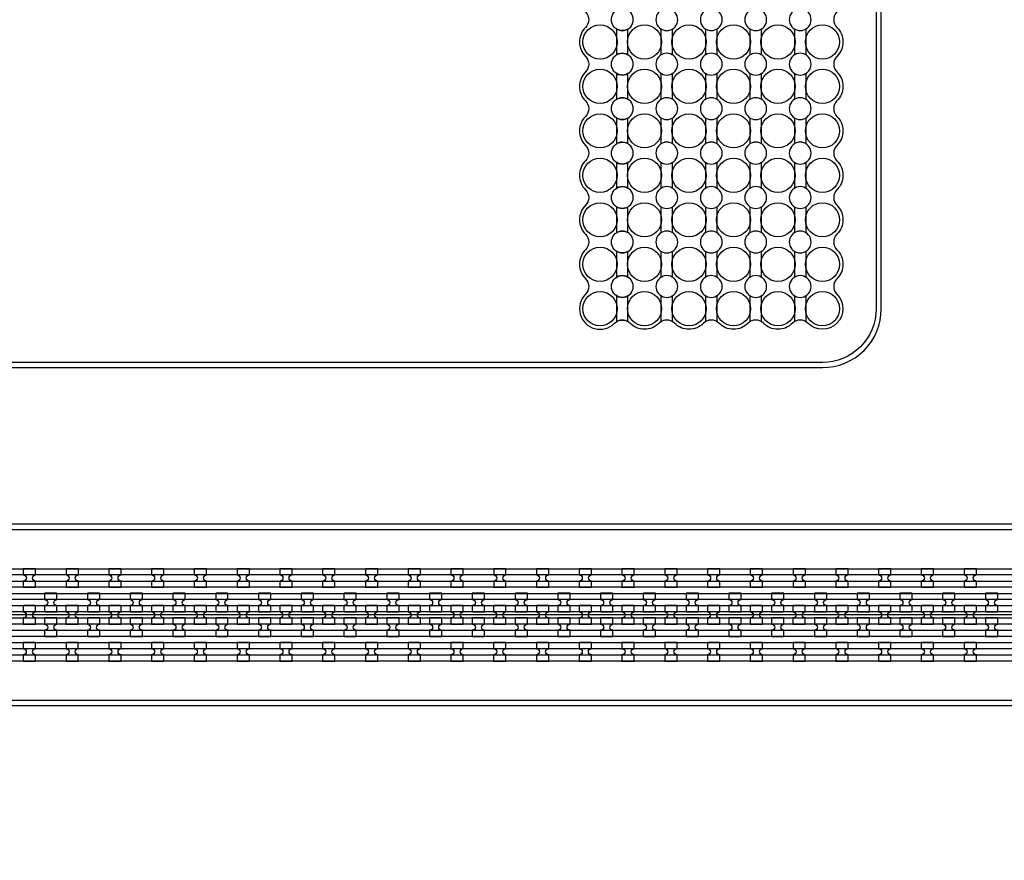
# Model space of a CAD drawing. Extents: x -63500 to 63500, y -63500 to 63500.
# Tile 163 of 256: x -28357 to -22601, y 9955 to 14870. Entities that reach past the tile are written whole.
import ezdxf

# ---------------------------------------------------------------- set-up
doc = ezdxf.new("R2010")
doc.units = 13
doc.header["$MEASUREMENT"] = 0
for name, color, linetype in [('1_Metal', 2, 'Continuous'), ('2_Electrodes', 5, 'Continuous'), ('3_Outline', 4, 'Continuous')]:
    doc.layers.add(name, color=color, linetype=linetype)

msp = doc.modelspace()

# ---------------------------------------------------------------- linework, layer by layer
msp.add_line((-14350, 11390), (-32850, 11390))
for radius in [50000, 47500, 45000]:
    msp.add_circle((0, 0), radius)
at = {"layer": '1_Metal'}
for points in [[(-50000, 0, -1), (50000, 0), (51000, 0, 1), (-51000, 0)], [(-32850, 11300), (-5866, 11300, 0.414214), (-4026, 13140), (-4026, 13640, 0.414214), (-5866, 15480), (-7098, 15480, 0.414214), (-7116, 15462), (-7116, 15462), (-7146.6, 15462), (-7146.6, 15532.2), (-7116.6, 15532.2, 0.384752), (-7098.7, 15516), (-5866, 15516, -0.414214), (-3990, 13640), (-3990, 13140, -0.414214), (-5866, 11264), (-32850, 11264)], [(-32850, 11372), (-32446, 11372), (-32446, 11372), (-5866, 11372, 0.414214), (-4098, 13140), (-4098, 13640, 0.414214), (-5866, 15408), (-7098, 15408, 0.414214), (-7116, 15390), (-7116, 15390), (-7146.6, 15390), (-7146.6, 15462), (-7116, 15462, 0.414214), (-7098, 15444), (-5866, 15444, -0.414214), (-4062, 13640), (-4062, 13140, -0.414214), (-5866, 11336), (-32446, 11336), (-32850, 11336)], [(-32850, 11444), (-32446, 11444), (-5866, 11444, 0.414214), (-4170, 13140), (-4170, 13640, 0.414214), (-5866, 15336), (-7098, 15336, 0.414214), (-7116, 15318), (-7116, 15318), (-7146.6, 15318), (-7146.6, 15390), (-7116, 15390, 0.414214), (-7098, 15372), (-5866, 15372, -0.414214), (-4134, 13640), (-4134, 13140, -0.414214), (-5866, 11408), (-32446, 11408), (-32850, 11408)], [(-32850, 11516), (-32446, 11516), (-5866, 11516, 0.414214), (-4242, 13140), (-4242, 13640, 0.414214), (-5866, 15264), (-7098.7, 15264, 0.384752), (-7116.6, 15247.9), (-7146.6, 15247.9), (-7146.6, 15318), (-7116, 15318, 0.414214), (-7098, 15300), (-5866, 15300, -0.414214), (-4206, 13640), (-4206, 13140, -0.414214), (-5866, 11480), (-32446, 11480), (-32850, 11480)], [(-28336, 11552.1), (-28264, 11552.1), (-28264, 11588.1, -0.414214), (-28282, 11606.1), (-28282, 11606.1, -0.414214), (-28264, 11624.1), (-28264, 11660.1), (-28336, 11660.1), (-28336, 11624.1, -0.414214), (-28318, 11606.1), (-28318, 11606.1, -0.414214), (-28336, 11588.1)], [(-28086, 11552.1), (-28014, 11552.1), (-28014, 11588.1, -0.414214), (-28032, 11606.1), (-28032, 11606.1, -0.414214), (-28014, 11624.1), (-28014, 11660.1), (-28086, 11660.1), (-28086, 11624.1, -0.414214), (-28068, 11606.1), (-28068, 11606.1, -0.414214), (-28086, 11588.1)], [(-27836, 11552.1), (-27764, 11552.1), (-27764, 11588.1, -0.414214), (-27782, 11606.1), (-27782, 11606.1, -0.414214), (-27764, 11624.1), (-27764, 11660.1), (-27836, 11660.1), (-27836, 11624.1, -0.414214), (-27818, 11606.1), (-27818, 11606.1, -0.414214), (-27836, 11588.1)], [(-27586, 11552.1), (-27514, 11552.1), (-27514, 11588.1, -0.414214), (-27532, 11606.1), (-27532, 11606.1, -0.414214), (-27514, 11624.1), (-27514, 11660.1), (-27586, 11660.1), (-27586, 11624.1, -0.414214), (-27568, 11606.1), (-27568, 11606.1, -0.414214), (-27586, 11588.1)], [(-27336, 11552.1), (-27264, 11552.1), (-27264, 11588.1, -0.414214), (-27282, 11606.1), (-27282, 11606.1, -0.414214), (-27264, 11624.1), (-27264, 11660.1), (-27336, 11660.1), (-27336, 11624.1, -0.414214), (-27318, 11606.1), (-27318, 11606.1, -0.414214), (-27336, 11588.1)], [(-27086, 11552.1), (-27014, 11552.1), (-27014, 11588.1, -0.414214), (-27032, 11606.1), (-27032, 11606.1, -0.414214), (-27014, 11624.1), (-27014, 11660.1), (-27086, 11660.1), (-27086, 11624.1, -0.414214), (-27068, 11606.1), (-27068, 11606.1, -0.414214), (-27086, 11588.1)], [(-26836, 11552.1), (-26764, 11552.1), (-26764, 11588.1, -0.414214), (-26782, 11606.1), (-26782, 11606.1, -0.414214), (-26764, 11624.1), (-26764, 11660.1), (-26836, 11660.1), (-26836, 11624.1, -0.414214), (-26818, 11606.1), (-26818, 11606.1, -0.414214), (-26836, 11588.1)], [(-26586, 11552.1), (-26514, 11552.1), (-26514, 11588.1, -0.414214), (-26532, 11606.1), (-26532, 11606.1, -0.414214), (-26514, 11624.1), (-26514, 11660.1), (-26586, 11660.1), (-26586, 11624.1, -0.414214), (-26568, 11606.1), (-26568, 11606.1, -0.414214), (-26586, 11588.1)], [(-26336, 11552.1), (-26264, 11552.1), (-26264, 11588.1, -0.414214), (-26282, 11606.1), (-26282, 11606.1, -0.414214), (-26264, 11624.1), (-26264, 11660.1), (-26336, 11660.1), (-26336, 11624.1, -0.414214), (-26318, 11606.1), (-26318, 11606.1, -0.414214), (-26336, 11588.1)], [(-26086, 11552.1), (-26014, 11552.1), (-26014, 11588.1, -0.414214), (-26032, 11606.1), (-26032, 11606.1, -0.414214), (-26014, 11624.1), (-26014, 11660.1), (-26086, 11660.1), (-26086, 11624.1, -0.414214), (-26068, 11606.1), (-26068, 11606.1, -0.414214), (-26086, 11588.1)], [(-25836, 11552.1), (-25764, 11552.1), (-25764, 11588.1, -0.414214), (-25782, 11606.1), (-25782, 11606.1, -0.414214), (-25764, 11624.1), (-25764, 11660.1), (-25836, 11660.1), (-25836, 11624.1, -0.414214), (-25818, 11606.1), (-25818, 11606.1, -0.414214), (-25836, 11588.1)], [(-25586, 11552.1), (-25514, 11552.1), (-25514, 11588.1, -0.414214), (-25532, 11606.1), (-25532, 11606.1, -0.414214), (-25514, 11624.1), (-25514, 11660.1), (-25586, 11660.1), (-25586, 11624.1, -0.414214), (-25568, 11606.1), (-25568, 11606.1, -0.414214), (-25586, 11588.1)], [(-25336, 11552.1), (-25264, 11552.1), (-25264, 11588.1, -0.414214), (-25282, 11606.1), (-25282, 11606.1, -0.414214), (-25264, 11624.1), (-25264, 11660.1), (-25336, 11660.1), (-25336, 11624.1, -0.414214), (-25318, 11606.1), (-25318, 11606.1, -0.414214), (-25336, 11588.1)], [(-25086, 11552.1), (-25014, 11552.1), (-25014, 11588.1, -0.414214), (-25032, 11606.1), (-25032, 11606.1, -0.414214), (-25014, 11624.1), (-25014, 11660.1), (-25086, 11660.1), (-25086, 11624.1, -0.414214), (-25068, 11606.1), (-25068, 11606.1, -0.414214), (-25086, 11588.1)], [(-24836, 11552.1), (-24764, 11552.1), (-24764, 11588.1, -0.414214), (-24782, 11606.1), (-24782, 11606.1, -0.414214), (-24764, 11624.1), (-24764, 11660.1), (-24836, 11660.1), (-24836, 11624.1, -0.414214), (-24818, 11606.1), (-24818, 11606.1, -0.414214), (-24836, 11588.1)], [(-24586, 11552.1), (-24514, 11552.1), (-24514, 11588.1, -0.414214), (-24532, 11606.1), (-24532, 11606.1, -0.414214), (-24514, 11624.1), (-24514, 11660.1), (-24586, 11660.1), (-24586, 11624.1, -0.414214), (-24568, 11606.1), (-24568, 11606.1, -0.414214), (-24586, 11588.1)], [(-24336, 11552.1), (-24264, 11552.1), (-24264, 11588.1, -0.414214), (-24282, 11606.1), (-24282, 11606.1, -0.414214), (-24264, 11624.1), (-24264, 11660.1), (-24336, 11660.1), (-24336, 11624.1, -0.414214), (-24318, 11606.1), (-24318, 11606.1, -0.414214), (-24336, 11588.1)], [(-24086, 11552.1), (-24014, 11552.1), (-24014, 11588.1, -0.414214), (-24032, 11606.1), (-24032, 11606.1, -0.414214), (-24014, 11624.1), (-24014, 11660.1), (-24086, 11660.1), (-24086, 11624.1, -0.414214), (-24068, 11606.1), (-24068, 11606.1, -0.414214), (-24086, 11588.1)], [(-23836, 11552.1), (-23764, 11552.1), (-23764, 11588.1, -0.414214), (-23782, 11606.1), (-23782, 11606.1, -0.414214), (-23764, 11624.1), (-23764, 11660.1), (-23836, 11660.1), (-23836, 11624.1, -0.414214), (-23818, 11606.1), (-23818, 11606.1, -0.414214), (-23836, 11588.1)], [(-23586, 11552.1), (-23514, 11552.1), (-23514, 11588.1, -0.414214), (-23532, 11606.1), (-23532, 11606.1, -0.414214), (-23514, 11624.1), (-23514, 11660.1), (-23586, 11660.1), (-23586, 11624.1, -0.414214), (-23568, 11606.1), (-23568, 11606.1, -0.414214), (-23586, 11588.1)], [(-23336, 11552.1), (-23264, 11552.1), (-23264, 11588.1, -0.414214), (-23282, 11606.1), (-23282, 11606.1, -0.414214), (-23264, 11624.1), (-23264, 11660.1), (-23336, 11660.1), (-23336, 11624.1, -0.414214), (-23318, 11606.1), (-23318, 11606.1, -0.414214), (-23336, 11588.1)], [(-23086, 11552.1), (-23014, 11552.1), (-23014, 11588.1, -0.414214), (-23032, 11606.1), (-23032, 11606.1, -0.414214), (-23014, 11624.1), (-23014, 11660.1), (-23086, 11660.1), (-23086, 11624.1, -0.414214), (-23068, 11606.1), (-23068, 11606.1, -0.414214), (-23086, 11588.1)], [(-22836, 11552.1), (-22764, 11552.1), (-22764, 11588.1, -0.414214), (-22782, 11606.1), (-22782, 11606.1, -0.414214), (-22764, 11624.1), (-22764, 11660.1), (-22836, 11660.1), (-22836, 11624.1, -0.414214), (-22818, 11606.1), (-22818, 11606.1, -0.414214), (-22836, 11588.1)], [(-28139.2, 11408.1), (-28139.2, 11444.1, -0.414214), (-28157.2, 11462.1), (-28157.2, 11462.1, -0.414214), (-28139.2, 11480.1), (-28139.2, 11516.1), (-28211.2, 11516.1), (-28211.2, 11480.1, -0.414214), (-28193.2, 11462.1), (-28193.2, 11462.1, -0.414214), (-28211.2, 11444.1), (-28211.2, 11408.1)], [(-27889.2, 11408.1), (-27889.2, 11444.1, -0.414214), (-27907.2, 11462.1), (-27907.2, 11462.1, -0.414214), (-27889.2, 11480.1), (-27889.2, 11516.1), (-27961.2, 11516.1), (-27961.2, 11480.1, -0.414214), (-27943.2, 11462.1), (-27943.2, 11462.1, -0.414214), (-27961.2, 11444.1), (-27961.2, 11408.1)], [(-27639.2, 11408.1), (-27639.2, 11444.1, -0.414214), (-27657.2, 11462.1), (-27657.2, 11462.1, -0.414214), (-27639.2, 11480.1), (-27639.2, 11516.1), (-27711.2, 11516.1), (-27711.2, 11480.1, -0.414214), (-27693.2, 11462.1), (-27693.2, 11462.1, -0.414214), (-27711.2, 11444.1), (-27711.2, 11408.1)], [(-27389.2, 11408.1), (-27389.2, 11444.1, -0.414214), (-27407.2, 11462.1), (-27407.2, 11462.1, -0.414214), (-27389.2, 11480.1), (-27389.2, 11516.1), (-27461.2, 11516.1), (-27461.2, 11480.1, -0.414214), (-27443.2, 11462.1), (-27443.2, 11462.1, -0.414214), (-27461.2, 11444.1), (-27461.2, 11408.1)], [(-27139.2, 11408.1), (-27139.2, 11444.1, -0.414214), (-27157.2, 11462.1), (-27157.2, 11462.1, -0.414214), (-27139.2, 11480.1), (-27139.2, 11516.1), (-27211.2, 11516.1), (-27211.2, 11480.1, -0.414214), (-27193.2, 11462.1), (-27193.2, 11462.1, -0.414214), (-27211.2, 11444.1), (-27211.2, 11408.1)], [(-26889.2, 11408.1), (-26889.2, 11444.1, -0.414214), (-26907.2, 11462.1), (-26907.2, 11462.1, -0.414214), (-26889.2, 11480.1), (-26889.2, 11516.1), (-26961.2, 11516.1), (-26961.2, 11480.1, -0.414214), (-26943.2, 11462.1), (-26943.2, 11462.1, -0.414214), (-26961.2, 11444.1), (-26961.2, 11408.1)], [(-26639.2, 11408.1), (-26639.2, 11444.1, -0.414214), (-26657.2, 11462.1), (-26657.2, 11462.1, -0.414214), (-26639.2, 11480.1), (-26639.2, 11516.1), (-26711.2, 11516.1), (-26711.2, 11480.1, -0.414214), (-26693.2, 11462.1), (-26693.2, 11462.1, -0.414214), (-26711.2, 11444.1), (-26711.2, 11408.1)], [(-26389.2, 11408.1), (-26389.2, 11444.1, -0.414214), (-26407.2, 11462.1), (-26407.2, 11462.1, -0.414214), (-26389.2, 11480.1), (-26389.2, 11516.1), (-26461.2, 11516.1), (-26461.2, 11480.1, -0.414214), (-26443.2, 11462.1), (-26443.2, 11462.1, -0.414214), (-26461.2, 11444.1), (-26461.2, 11408.1)], [(-26139.2, 11408.1), (-26139.2, 11444.1, -0.414214), (-26157.2, 11462.1), (-26157.2, 11462.1, -0.414214), (-26139.2, 11480.1), (-26139.2, 11516.1), (-26211.2, 11516.1), (-26211.2, 11480.1, -0.414214), (-26193.2, 11462.1), (-26193.2, 11462.1, -0.414214), (-26211.2, 11444.1), (-26211.2, 11408.1)], [(-25889.2, 11408.1), (-25889.2, 11444.1, -0.414214), (-25907.2, 11462.1), (-25907.2, 11462.1, -0.414214), (-25889.2, 11480.1), (-25889.2, 11516.1), (-25961.2, 11516.1), (-25961.2, 11480.1, -0.414214), (-25943.2, 11462.1), (-25943.2, 11462.1, -0.414214), (-25961.2, 11444.1), (-25961.2, 11408.1)], [(-25639.2, 11408.1), (-25639.2, 11444.1, -0.414214), (-25657.2, 11462.1), (-25657.2, 11462.1, -0.414214), (-25639.2, 11480.1), (-25639.2, 11516.1), (-25711.2, 11516.1), (-25711.2, 11480.1, -0.414214), (-25693.2, 11462.1), (-25693.2, 11462.1, -0.414214), (-25711.2, 11444.1), (-25711.2, 11408.1)], [(-25389.2, 11408.1), (-25389.2, 11444.1, -0.414214), (-25407.2, 11462.1), (-25407.2, 11462.1, -0.414214), (-25389.2, 11480.1), (-25389.2, 11516.1), (-25461.2, 11516.1), (-25461.2, 11480.1, -0.414214), (-25443.2, 11462.1), (-25443.2, 11462.1, -0.414214), (-25461.2, 11444.1), (-25461.2, 11408.1)], [(-25139.2, 11408.1), (-25139.2, 11444.1, -0.414214), (-25157.2, 11462.1), (-25157.2, 11462.1, -0.414214), (-25139.2, 11480.1), (-25139.2, 11516.1), (-25211.2, 11516.1), (-25211.2, 11480.1, -0.414214), (-25193.2, 11462.1), (-25193.2, 11462.1, -0.414214), (-25211.2, 11444.1), (-25211.2, 11408.1)], [(-24889.2, 11408.1), (-24889.2, 11444.1, -0.414214), (-24907.2, 11462.1), (-24907.2, 11462.1, -0.414214), (-24889.2, 11480.1), (-24889.2, 11516.1), (-24961.2, 11516.1), (-24961.2, 11480.1, -0.414214), (-24943.2, 11462.1), (-24943.2, 11462.1, -0.414214), (-24961.2, 11444.1), (-24961.2, 11408.1)], [(-24639.2, 11408.1), (-24639.2, 11444.1, -0.414214), (-24657.2, 11462.1), (-24657.2, 11462.1, -0.414214), (-24639.2, 11480.1), (-24639.2, 11516.1), (-24711.2, 11516.1), (-24711.2, 11480.1, -0.414214), (-24693.2, 11462.1), (-24693.2, 11462.1, -0.414214), (-24711.2, 11444.1), (-24711.2, 11408.1)], [(-24389.2, 11408.1), (-24389.2, 11444.1, -0.414214), (-24407.2, 11462.1), (-24407.2, 11462.1, -0.414214), (-24389.2, 11480.1), (-24389.2, 11516.1), (-24461.2, 11516.1), (-24461.2, 11480.1, -0.414214), (-24443.2, 11462.1), (-24443.2, 11462.1, -0.414214), (-24461.2, 11444.1), (-24461.2, 11408.1)], [(-24139.2, 11408.1), (-24139.2, 11444.1, -0.414214), (-24157.2, 11462.1), (-24157.2, 11462.1, -0.414214), (-24139.2, 11480.1), (-24139.2, 11516.1), (-24211.2, 11516.1), (-24211.2, 11480.1, -0.414214), (-24193.2, 11462.1), (-24193.2, 11462.1, -0.414214), (-24211.2, 11444.1), (-24211.2, 11408.1)], [(-23889.2, 11408.1), (-23889.2, 11444.1, -0.414214), (-23907.2, 11462.1), (-23907.2, 11462.1, -0.414214), (-23889.2, 11480.1), (-23889.2, 11516.1), (-23961.2, 11516.1), (-23961.2, 11480.1, -0.414214), (-23943.2, 11462.1), (-23943.2, 11462.1, -0.414214), (-23961.2, 11444.1), (-23961.2, 11408.1)], [(-23639.2, 11408.1), (-23639.2, 11444.1, -0.414214), (-23657.2, 11462.1), (-23657.2, 11462.1, -0.414214), (-23639.2, 11480.1), (-23639.2, 11516.1), (-23711.2, 11516.1), (-23711.2, 11480.1, -0.414214), (-23693.2, 11462.1), (-23693.2, 11462.1, -0.414214), (-23711.2, 11444.1), (-23711.2, 11408.1)], [(-23389.2, 11408.1), (-23389.2, 11444.1, -0.414214), (-23407.2, 11462.1), (-23407.2, 11462.1, -0.414214), (-23389.2, 11480.1), (-23389.2, 11516.1), (-23461.2, 11516.1), (-23461.2, 11480.1, -0.414214), (-23443.2, 11462.1), (-23443.2, 11462.1, -0.414214), (-23461.2, 11444.1), (-23461.2, 11408.1)], [(-23139.2, 11408.1), (-23139.2, 11444.1, -0.414214), (-23157.2, 11462.1), (-23157.2, 11462.1, -0.414214), (-23139.2, 11480.1), (-23139.2, 11516.1), (-23211.2, 11516.1), (-23211.2, 11480.1, -0.414214), (-23193.2, 11462.1), (-23193.2, 11462.1, -0.414214), (-23211.2, 11444.1), (-23211.2, 11408.1)], [(-22889.2, 11408.1), (-22889.2, 11444.1, -0.414214), (-22907.2, 11462.1), (-22907.2, 11462.1, -0.414214), (-22889.2, 11480.1), (-22889.2, 11516.1), (-22961.2, 11516.1), (-22961.2, 11480.1, -0.414214), (-22943.2, 11462.1), (-22943.2, 11462.1, -0.414214), (-22961.2, 11444.1), (-22961.2, 11408.1)], [(-22639.2, 11408.1), (-22639.2, 11444.1, -0.414214), (-22657.2, 11462.1), (-22657.2, 11462.1, -0.414214), (-22639.2, 11480.1), (-22639.2, 11516.1), (-22711.2, 11516.1), (-22711.2, 11480.1, -0.414214), (-22693.2, 11462.1), (-22693.2, 11462.1, -0.414214), (-22711.2, 11444.1), (-22711.2, 11408.1)], [(-28264.2, 11444.1), (-28336.2, 11444.1), (-28336.2, 11408.1, -0.414214), (-28318.2, 11390.1), (-28318.2, 11390.1, -0.414214), (-28336.2, 11372.1), (-28336.2, 11336.1), (-28264.2, 11336.1), (-28264.2, 11372.1, -0.414214), (-28282.2, 11390.1), (-28282.2, 11390.1, -0.414214), (-28264.2, 11408.1), (-28264.2, 11444.1)], [(-28014.2, 11444.1), (-28086.2, 11444.1), (-28086.2, 11408.1, -0.414214), (-28068.2, 11390.1), (-28068.2, 11390.1, -0.414214), (-28086.2, 11372.1), (-28086.2, 11336.1), (-28014.2, 11336.1), (-28014.2, 11372.1, -0.414214), (-28032.2, 11390.1), (-28032.2, 11390.1, -0.414214), (-28014.2, 11408.1), (-28014.2, 11444.1)], [(-27764.2, 11444.1), (-27836.2, 11444.1), (-27836.2, 11408.1, -0.414214), (-27818.2, 11390.1), (-27818.2, 11390.1, -0.414214), (-27836.2, 11372.1), (-27836.2, 11336.1), (-27764.2, 11336.1), (-27764.2, 11372.1, -0.414214), (-27782.2, 11390.1), (-27782.2, 11390.1, -0.414214), (-27764.2, 11408.1), (-27764.2, 11444.1)], [(-27514.2, 11444.1), (-27586.2, 11444.1), (-27586.2, 11408.1, -0.414214), (-27568.2, 11390.1), (-27568.2, 11390.1, -0.414214), (-27586.2, 11372.1), (-27586.2, 11336.1), (-27514.2, 11336.1), (-27514.2, 11372.1, -0.414214), (-27532.2, 11390.1), (-27532.2, 11390.1, -0.414214), (-27514.2, 11408.1), (-27514.2, 11444.1)], [(-27264.2, 11444.1), (-27336.2, 11444.1), (-27336.2, 11408.1, -0.414214), (-27318.2, 11390.1), (-27318.2, 11390.1, -0.414214), (-27336.2, 11372.1), (-27336.2, 11336.1), (-27264.2, 11336.1), (-27264.2, 11372.1, -0.414214), (-27282.2, 11390.1), (-27282.2, 11390.1, -0.414214), (-27264.2, 11408.1), (-27264.2, 11444.1)], [(-27014.2, 11444.1), (-27086.2, 11444.1), (-27086.2, 11408.1, -0.414214), (-27068.2, 11390.1), (-27068.2, 11390.1, -0.414214), (-27086.2, 11372.1), (-27086.2, 11336.1), (-27014.2, 11336.1), (-27014.2, 11372.1, -0.414214), (-27032.2, 11390.1), (-27032.2, 11390.1, -0.414214), (-27014.2, 11408.1), (-27014.2, 11444.1)], [(-26764.2, 11444.1), (-26836.2, 11444.1), (-26836.2, 11408.1, -0.414214), (-26818.2, 11390.1), (-26818.2, 11390.1, -0.414214), (-26836.2, 11372.1), (-26836.2, 11336.1), (-26764.2, 11336.1), (-26764.2, 11372.1, -0.414214), (-26782.2, 11390.1), (-26782.2, 11390.1, -0.414214), (-26764.2, 11408.1), (-26764.2, 11444.1)], [(-26514.2, 11444.1), (-26586.2, 11444.1), (-26586.2, 11408.1, -0.414214), (-26568.2, 11390.1), (-26568.2, 11390.1, -0.414214), (-26586.2, 11372.1), (-26586.2, 11336.1), (-26514.2, 11336.1), (-26514.2, 11372.1, -0.414214), (-26532.2, 11390.1), (-26532.2, 11390.1, -0.414214), (-26514.2, 11408.1), (-26514.2, 11444.1)], [(-26264.2, 11444.1), (-26336.2, 11444.1), (-26336.2, 11408.1, -0.414214), (-26318.2, 11390.1), (-26318.2, 11390.1, -0.414214), (-26336.2, 11372.1), (-26336.2, 11336.1), (-26264.2, 11336.1), (-26264.2, 11372.1, -0.414214), (-26282.2, 11390.1), (-26282.2, 11390.1, -0.414214), (-26264.2, 11408.1), (-26264.2, 11444.1)], [(-26014.2, 11444.1), (-26086.2, 11444.1), (-26086.2, 11408.1, -0.414214), (-26068.2, 11390.1), (-26068.2, 11390.1, -0.414214), (-26086.2, 11372.1), (-26086.2, 11336.1), (-26014.2, 11336.1), (-26014.2, 11372.1, -0.414214), (-26032.2, 11390.1), (-26032.2, 11390.1, -0.414214), (-26014.2, 11408.1), (-26014.2, 11444.1)], [(-25764.2, 11444.1), (-25836.2, 11444.1), (-25836.2, 11408.1, -0.414214), (-25818.2, 11390.1), (-25818.2, 11390.1, -0.414214), (-25836.2, 11372.1), (-25836.2, 11336.1), (-25764.2, 11336.1), (-25764.2, 11372.1, -0.414214), (-25782.2, 11390.1), (-25782.2, 11390.1, -0.414214), (-25764.2, 11408.1), (-25764.2, 11444.1)], [(-25514.2, 11444.1), (-25586.2, 11444.1), (-25586.2, 11408.1, -0.414214), (-25568.2, 11390.1), (-25568.2, 11390.1, -0.414214), (-25586.2, 11372.1), (-25586.2, 11336.1), (-25514.2, 11336.1), (-25514.2, 11372.1, -0.414214), (-25532.2, 11390.1), (-25532.2, 11390.1, -0.414214), (-25514.2, 11408.1), (-25514.2, 11444.1)], [(-25264.2, 11444.1), (-25336.2, 11444.1), (-25336.2, 11408.1, -0.414214), (-25318.2, 11390.1), (-25318.2, 11390.1, -0.414214), (-25336.2, 11372.1), (-25336.2, 11336.1), (-25264.2, 11336.1), (-25264.2, 11372.1, -0.414214), (-25282.2, 11390.1), (-25282.2, 11390.1, -0.414214), (-25264.2, 11408.1), (-25264.2, 11444.1)], [(-25014.2, 11444.1), (-25086.2, 11444.1), (-25086.2, 11408.1, -0.414214), (-25068.2, 11390.1), (-25068.2, 11390.1, -0.414214), (-25086.2, 11372.1), (-25086.2, 11336.1), (-25014.2, 11336.1), (-25014.2, 11372.1, -0.414214), (-25032.2, 11390.1), (-25032.2, 11390.1, -0.414214), (-25014.2, 11408.1), (-25014.2, 11444.1)], [(-24764.2, 11444.1), (-24836.2, 11444.1), (-24836.2, 11408.1, -0.414214), (-24818.2, 11390.1), (-24818.2, 11390.1, -0.414214), (-24836.2, 11372.1), (-24836.2, 11336.1), (-24764.2, 11336.1), (-24764.2, 11372.1, -0.414214), (-24782.2, 11390.1), (-24782.2, 11390.1, -0.414214), (-24764.2, 11408.1), (-24764.2, 11444.1)], [(-24514.2, 11444.1), (-24586.2, 11444.1), (-24586.2, 11408.1, -0.414214), (-24568.2, 11390.1), (-24568.2, 11390.1, -0.414214), (-24586.2, 11372.1), (-24586.2, 11336.1), (-24514.2, 11336.1), (-24514.2, 11372.1, -0.414214), (-24532.2, 11390.1), (-24532.2, 11390.1, -0.414214), (-24514.2, 11408.1), (-24514.2, 11444.1)], [(-24264.2, 11444.1), (-24336.2, 11444.1), (-24336.2, 11408.1, -0.414214), (-24318.2, 11390.1), (-24318.2, 11390.1, -0.414214), (-24336.2, 11372.1), (-24336.2, 11336.1), (-24264.2, 11336.1), (-24264.2, 11372.1, -0.414214), (-24282.2, 11390.1), (-24282.2, 11390.1, -0.414214), (-24264.2, 11408.1), (-24264.2, 11444.1)], [(-24014.2, 11444.1), (-24086.2, 11444.1), (-24086.2, 11408.1, -0.414214), (-24068.2, 11390.1), (-24068.2, 11390.1, -0.414214), (-24086.2, 11372.1), (-24086.2, 11336.1), (-24014.2, 11336.1), (-24014.2, 11372.1, -0.414214), (-24032.2, 11390.1), (-24032.2, 11390.1, -0.414214), (-24014.2, 11408.1), (-24014.2, 11444.1)], [(-23764.2, 11444.1), (-23836.2, 11444.1), (-23836.2, 11408.1, -0.414214), (-23818.2, 11390.1), (-23818.2, 11390.1, -0.414214), (-23836.2, 11372.1), (-23836.2, 11336.1), (-23764.2, 11336.1), (-23764.2, 11372.1, -0.414214), (-23782.2, 11390.1), (-23782.2, 11390.1, -0.414214), (-23764.2, 11408.1), (-23764.2, 11444.1)], [(-23514.2, 11444.1), (-23586.2, 11444.1), (-23586.2, 11408.1, -0.414214), (-23568.2, 11390.1), (-23568.2, 11390.1, -0.414214), (-23586.2, 11372.1), (-23586.2, 11336.1), (-23514.2, 11336.1), (-23514.2, 11372.1, -0.414214), (-23532.2, 11390.1), (-23532.2, 11390.1, -0.414214), (-23514.2, 11408.1), (-23514.2, 11444.1)], [(-23264.2, 11444.1), (-23336.2, 11444.1), (-23336.2, 11408.1, -0.414214), (-23318.2, 11390.1), (-23318.2, 11390.1, -0.414214), (-23336.2, 11372.1), (-23336.2, 11336.1), (-23264.2, 11336.1), (-23264.2, 11372.1, -0.414214), (-23282.2, 11390.1), (-23282.2, 11390.1, -0.414214), (-23264.2, 11408.1), (-23264.2, 11444.1)], [(-23014.2, 11444.1), (-23086.2, 11444.1), (-23086.2, 11408.1, -0.414214), (-23068.2, 11390.1), (-23068.2, 11390.1, -0.414214), (-23086.2, 11372.1), (-23086.2, 11336.1), (-23014.2, 11336.1), (-23014.2, 11372.1, -0.414214), (-23032.2, 11390.1), (-23032.2, 11390.1, -0.414214), (-23014.2, 11408.1), (-23014.2, 11444.1)], [(-22764.2, 11444.1), (-22836.2, 11444.1), (-22836.2, 11408.1, -0.414214), (-22818.2, 11390.1), (-22818.2, 11390.1, -0.414214), (-22836.2, 11372.1), (-22836.2, 11336.1), (-22764.2, 11336.1), (-22764.2, 11372.1, -0.414214), (-22782.2, 11390.1), (-22782.2, 11390.1, -0.414214), (-22764.2, 11408.1), (-22764.2, 11444.1)], [(-28139.2, 11372.1), (-28211.2, 11372.1), (-28211.2, 11336.1, -0.414214), (-28193.2, 11318.1), (-28193.2, 11318.1, -0.414214), (-28211.2, 11300.1), (-28211.2, 11264.1), (-28139.2, 11264.1), (-28139.2, 11300.1, -0.414214), (-28157.2, 11318.1), (-28157.2, 11318.1, -0.414214), (-28139.2, 11336.1), (-28139.2, 11372.1)], [(-27889.2, 11372.1), (-27961.2, 11372.1), (-27961.2, 11336.1, -0.414214), (-27943.2, 11318.1), (-27943.2, 11318.1, -0.414214), (-27961.2, 11300.1), (-27961.2, 11264.1), (-27889.2, 11264.1), (-27889.2, 11300.1, -0.414214), (-27907.2, 11318.1), (-27907.2, 11318.1, -0.414214), (-27889.2, 11336.1), (-27889.2, 11372.1)], [(-27639.2, 11372.1), (-27711.2, 11372.1), (-27711.2, 11336.1, -0.414214), (-27693.2, 11318.1), (-27693.2, 11318.1, -0.414214), (-27711.2, 11300.1), (-27711.2, 11264.1), (-27639.2, 11264.1), (-27639.2, 11300.1, -0.414214), (-27657.2, 11318.1), (-27657.2, 11318.1, -0.414214), (-27639.2, 11336.1), (-27639.2, 11372.1)], [(-27389.2, 11372.1), (-27461.2, 11372.1), (-27461.2, 11336.1, -0.414214), (-27443.2, 11318.1), (-27443.2, 11318.1, -0.414214), (-27461.2, 11300.1), (-27461.2, 11264.1), (-27389.2, 11264.1), (-27389.2, 11300.1, -0.414214), (-27407.2, 11318.1), (-27407.2, 11318.1, -0.414214), (-27389.2, 11336.1), (-27389.2, 11372.1)], [(-27139.2, 11372.1), (-27211.2, 11372.1), (-27211.2, 11336.1, -0.414214), (-27193.2, 11318.1), (-27193.2, 11318.1, -0.414214), (-27211.2, 11300.1), (-27211.2, 11264.1), (-27139.2, 11264.1), (-27139.2, 11300.1, -0.414214), (-27157.2, 11318.1), (-27157.2, 11318.1, -0.414214), (-27139.2, 11336.1), (-27139.2, 11372.1)], [(-26889.2, 11372.1), (-26961.2, 11372.1), (-26961.2, 11336.1, -0.414214), (-26943.2, 11318.1), (-26943.2, 11318.1, -0.414214), (-26961.2, 11300.1), (-26961.2, 11264.1), (-26889.2, 11264.1), (-26889.2, 11300.1, -0.414214), (-26907.2, 11318.1), (-26907.2, 11318.1, -0.414214), (-26889.2, 11336.1), (-26889.2, 11372.1)], [(-26639.2, 11372.1), (-26711.2, 11372.1), (-26711.2, 11336.1, -0.414214), (-26693.2, 11318.1), (-26693.2, 11318.1, -0.414214), (-26711.2, 11300.1), (-26711.2, 11264.1), (-26639.2, 11264.1), (-26639.2, 11300.1, -0.414214), (-26657.2, 11318.1), (-26657.2, 11318.1, -0.414214), (-26639.2, 11336.1), (-26639.2, 11372.1)], [(-26389.2, 11372.1), (-26461.2, 11372.1), (-26461.2, 11336.1, -0.414214), (-26443.2, 11318.1), (-26443.2, 11318.1, -0.414214), (-26461.2, 11300.1), (-26461.2, 11264.1), (-26389.2, 11264.1), (-26389.2, 11300.1, -0.414214), (-26407.2, 11318.1), (-26407.2, 11318.1, -0.414214), (-26389.2, 11336.1), (-26389.2, 11372.1)], [(-26139.2, 11372.1), (-26211.2, 11372.1), (-26211.2, 11336.1, -0.414214), (-26193.2, 11318.1), (-26193.2, 11318.1, -0.414214), (-26211.2, 11300.1), (-26211.2, 11264.1), (-26139.2, 11264.1), (-26139.2, 11300.1, -0.414214), (-26157.2, 11318.1), (-26157.2, 11318.1, -0.414214), (-26139.2, 11336.1), (-26139.2, 11372.1)], [(-25889.2, 11372.1), (-25961.2, 11372.1), (-25961.2, 11336.1, -0.414214), (-25943.2, 11318.1), (-25943.2, 11318.1, -0.414214), (-25961.2, 11300.1), (-25961.2, 11264.1), (-25889.2, 11264.1), (-25889.2, 11300.1, -0.414214), (-25907.2, 11318.1), (-25907.2, 11318.1, -0.414214), (-25889.2, 11336.1), (-25889.2, 11372.1)], [(-25639.2, 11372.1), (-25711.2, 11372.1), (-25711.2, 11336.1, -0.414214), (-25693.2, 11318.1), (-25693.2, 11318.1, -0.414214), (-25711.2, 11300.1), (-25711.2, 11264.1), (-25639.2, 11264.1), (-25639.2, 11300.1, -0.414214), (-25657.2, 11318.1), (-25657.2, 11318.1, -0.414214), (-25639.2, 11336.1), (-25639.2, 11372.1)], [(-25389.2, 11372.1), (-25461.2, 11372.1), (-25461.2, 11336.1, -0.414214), (-25443.2, 11318.1), (-25443.2, 11318.1, -0.414214), (-25461.2, 11300.1), (-25461.2, 11264.1), (-25389.2, 11264.1), (-25389.2, 11300.1, -0.414214), (-25407.2, 11318.1), (-25407.2, 11318.1, -0.414214), (-25389.2, 11336.1), (-25389.2, 11372.1)], [(-25139.2, 11372.1), (-25211.2, 11372.1), (-25211.2, 11336.1, -0.414214), (-25193.2, 11318.1), (-25193.2, 11318.1, -0.414214), (-25211.2, 11300.1), (-25211.2, 11264.1), (-25139.2, 11264.1), (-25139.2, 11300.1, -0.414214), (-25157.2, 11318.1), (-25157.2, 11318.1, -0.414214), (-25139.2, 11336.1), (-25139.2, 11372.1)], [(-24889.2, 11372.1), (-24961.2, 11372.1), (-24961.2, 11336.1, -0.414214), (-24943.2, 11318.1), (-24943.2, 11318.1, -0.414214), (-24961.2, 11300.1), (-24961.2, 11264.1), (-24889.2, 11264.1), (-24889.2, 11300.1, -0.414214), (-24907.2, 11318.1), (-24907.2, 11318.1, -0.414214), (-24889.2, 11336.1), (-24889.2, 11372.1)], [(-24639.2, 11372.1), (-24711.2, 11372.1), (-24711.2, 11336.1, -0.414214), (-24693.2, 11318.1), (-24693.2, 11318.1, -0.414214), (-24711.2, 11300.1), (-24711.2, 11264.1), (-24639.2, 11264.1), (-24639.2, 11300.1, -0.414214), (-24657.2, 11318.1), (-24657.2, 11318.1, -0.414214), (-24639.2, 11336.1), (-24639.2, 11372.1)], [(-24389.2, 11372.1), (-24461.2, 11372.1), (-24461.2, 11336.1, -0.414214), (-24443.2, 11318.1), (-24443.2, 11318.1, -0.414214), (-24461.2, 11300.1), (-24461.2, 11264.1), (-24389.2, 11264.1), (-24389.2, 11300.1, -0.414214), (-24407.2, 11318.1), (-24407.2, 11318.1, -0.414214), (-24389.2, 11336.1), (-24389.2, 11372.1)], [(-24139.2, 11372.1), (-24211.2, 11372.1), (-24211.2, 11336.1, -0.414214), (-24193.2, 11318.1), (-24193.2, 11318.1, -0.414214), (-24211.2, 11300.1), (-24211.2, 11264.1), (-24139.2, 11264.1), (-24139.2, 11300.1, -0.414214), (-24157.2, 11318.1), (-24157.2, 11318.1, -0.414214), (-24139.2, 11336.1), (-24139.2, 11372.1)], [(-23889.2, 11372.1), (-23961.2, 11372.1), (-23961.2, 11336.1, -0.414214), (-23943.2, 11318.1), (-23943.2, 11318.1, -0.414214), (-23961.2, 11300.1), (-23961.2, 11264.1), (-23889.2, 11264.1), (-23889.2, 11300.1, -0.414214), (-23907.2, 11318.1), (-23907.2, 11318.1, -0.414214), (-23889.2, 11336.1), (-23889.2, 11372.1)], [(-23639.2, 11372.1), (-23711.2, 11372.1), (-23711.2, 11336.1, -0.414214), (-23693.2, 11318.1), (-23693.2, 11318.1, -0.414214), (-23711.2, 11300.1), (-23711.2, 11264.1), (-23639.2, 11264.1), (-23639.2, 11300.1, -0.414214), (-23657.2, 11318.1), (-23657.2, 11318.1, -0.414214), (-23639.2, 11336.1), (-23639.2, 11372.1)], [(-23389.2, 11372.1), (-23461.2, 11372.1), (-23461.2, 11336.1, -0.414214), (-23443.2, 11318.1), (-23443.2, 11318.1, -0.414214), (-23461.2, 11300.1), (-23461.2, 11264.1), (-23389.2, 11264.1), (-23389.2, 11300.1, -0.414214), (-23407.2, 11318.1), (-23407.2, 11318.1, -0.414214), (-23389.2, 11336.1), (-23389.2, 11372.1)], [(-23139.2, 11372.1), (-23211.2, 11372.1), (-23211.2, 11336.1, -0.414214), (-23193.2, 11318.1), (-23193.2, 11318.1, -0.414214), (-23211.2, 11300.1), (-23211.2, 11264.1), (-23139.2, 11264.1), (-23139.2, 11300.1, -0.414214), (-23157.2, 11318.1), (-23157.2, 11318.1, -0.414214), (-23139.2, 11336.1), (-23139.2, 11372.1)], [(-22889.2, 11372.1), (-22961.2, 11372.1), (-22961.2, 11336.1, -0.414214), (-22943.2, 11318.1), (-22943.2, 11318.1, -0.414214), (-22961.2, 11300.1), (-22961.2, 11264.1), (-22889.2, 11264.1), (-22889.2, 11300.1, -0.414214), (-22907.2, 11318.1), (-22907.2, 11318.1, -0.414214), (-22889.2, 11336.1), (-22889.2, 11372.1)], [(-22639.2, 11372.1), (-22711.2, 11372.1), (-22711.2, 11336.1, -0.414214), (-22693.2, 11318.1), (-22693.2, 11318.1, -0.414214), (-22711.2, 11300.1), (-22711.2, 11264.1), (-22639.2, 11264.1), (-22639.2, 11300.1, -0.414214), (-22657.2, 11318.1), (-22657.2, 11318.1, -0.414214), (-22639.2, 11336.1), (-22639.2, 11372.1)], [(-28336.1, 11120.1), (-28264.1, 11120.1), (-28264.1, 11156.1, -0.414214), (-28282.1, 11174.1), (-28282.1, 11174.1, -0.414214), (-28264.1, 11192.1), (-28264.1, 11228.1), (-28336.1, 11228.1), (-28336.1, 11192.1, -0.414214), (-28318.1, 11174.1), (-28318.1, 11174.1, -0.414214), (-28336.1, 11156.1)], [(-28086.1, 11120.1), (-28014.1, 11120.1), (-28014.1, 11156.1, -0.414214), (-28032.1, 11174.1), (-28032.1, 11174.1, -0.414214), (-28014.1, 11192.1), (-28014.1, 11228.1), (-28086.1, 11228.1), (-28086.1, 11192.1, -0.414214), (-28068.1, 11174.1), (-28068.1, 11174.1, -0.414214), (-28086.1, 11156.1)], [(-27836.1, 11120.1), (-27764.1, 11120.1), (-27764.1, 11156.1, -0.414214), (-27782.1, 11174.1), (-27782.1, 11174.1, -0.414214), (-27764.1, 11192.1), (-27764.1, 11228.1), (-27836.1, 11228.1), (-27836.1, 11192.1, -0.414214), (-27818.1, 11174.1), (-27818.1, 11174.1, -0.414214), (-27836.1, 11156.1)], [(-27586.1, 11120.1), (-27514.1, 11120.1), (-27514.1, 11156.1, -0.414214), (-27532.1, 11174.1), (-27532.1, 11174.1, -0.414214), (-27514.1, 11192.1), (-27514.1, 11228.1), (-27586.1, 11228.1), (-27586.1, 11192.1, -0.414214), (-27568.1, 11174.1), (-27568.1, 11174.1, -0.414214), (-27586.1, 11156.1)], [(-27336.1, 11120.1), (-27264.1, 11120.1), (-27264.1, 11156.1, -0.414214), (-27282.1, 11174.1), (-27282.1, 11174.1, -0.414214), (-27264.1, 11192.1), (-27264.1, 11228.1), (-27336.1, 11228.1), (-27336.1, 11192.1, -0.414214), (-27318.1, 11174.1), (-27318.1, 11174.1, -0.414214), (-27336.1, 11156.1)], [(-27086.1, 11120.1), (-27014.1, 11120.1), (-27014.1, 11156.1, -0.414214), (-27032.1, 11174.1), (-27032.1, 11174.1, -0.414214), (-27014.1, 11192.1), (-27014.1, 11228.1), (-27086.1, 11228.1), (-27086.1, 11192.1, -0.414214), (-27068.1, 11174.1), (-27068.1, 11174.1, -0.414214), (-27086.1, 11156.1)], [(-26836.1, 11120.1), (-26764.1, 11120.1), (-26764.1, 11156.1, -0.414214), (-26782.1, 11174.1), (-26782.1, 11174.1, -0.414214), (-26764.1, 11192.1), (-26764.1, 11228.1), (-26836.1, 11228.1), (-26836.1, 11192.1, -0.414214), (-26818.1, 11174.1), (-26818.1, 11174.1, -0.414214), (-26836.1, 11156.1)], [(-26586.1, 11120.1), (-26514.1, 11120.1), (-26514.1, 11156.1, -0.414214), (-26532.1, 11174.1), (-26532.1, 11174.1, -0.414214), (-26514.1, 11192.1), (-26514.1, 11228.1), (-26586.1, 11228.1), (-26586.1, 11192.1, -0.414214), (-26568.1, 11174.1), (-26568.1, 11174.1, -0.414214), (-26586.1, 11156.1)], [(-26336.1, 11120.1), (-26264.1, 11120.1), (-26264.1, 11156.1, -0.414214), (-26282.1, 11174.1), (-26282.1, 11174.1, -0.414214), (-26264.1, 11192.1), (-26264.1, 11228.1), (-26336.1, 11228.1), (-26336.1, 11192.1, -0.414214), (-26318.1, 11174.1), (-26318.1, 11174.1, -0.414214), (-26336.1, 11156.1)], [(-26086.1, 11120.1), (-26014.1, 11120.1), (-26014.1, 11156.1, -0.414214), (-26032.1, 11174.1), (-26032.1, 11174.1, -0.414214), (-26014.1, 11192.1), (-26014.1, 11228.1), (-26086.1, 11228.1), (-26086.1, 11192.1, -0.414214), (-26068.1, 11174.1), (-26068.1, 11174.1, -0.414214), (-26086.1, 11156.1)], [(-25836.1, 11120.1), (-25764.1, 11120.1), (-25764.1, 11156.1, -0.414214), (-25782.1, 11174.1), (-25782.1, 11174.1, -0.414214), (-25764.1, 11192.1), (-25764.1, 11228.1), (-25836.1, 11228.1), (-25836.1, 11192.1, -0.414214), (-25818.1, 11174.1), (-25818.1, 11174.1, -0.414214), (-25836.1, 11156.1)], [(-25586.1, 11120.1), (-25514.1, 11120.1), (-25514.1, 11156.1, -0.414214), (-25532.1, 11174.1), (-25532.1, 11174.1, -0.414214), (-25514.1, 11192.1), (-25514.1, 11228.1), (-25586.1, 11228.1), (-25586.1, 11192.1, -0.414214), (-25568.1, 11174.1), (-25568.1, 11174.1, -0.414214), (-25586.1, 11156.1)], [(-25336.1, 11120.1), (-25264.1, 11120.1), (-25264.1, 11156.1, -0.414214), (-25282.1, 11174.1), (-25282.1, 11174.1, -0.414214), (-25264.1, 11192.1), (-25264.1, 11228.1), (-25336.1, 11228.1), (-25336.1, 11192.1, -0.414214), (-25318.1, 11174.1), (-25318.1, 11174.1, -0.414214), (-25336.1, 11156.1)], [(-25086.1, 11120.1), (-25014.1, 11120.1), (-25014.1, 11156.1, -0.414214), (-25032.1, 11174.1), (-25032.1, 11174.1, -0.414214), (-25014.1, 11192.1), (-25014.1, 11228.1), (-25086.1, 11228.1), (-25086.1, 11192.1, -0.414214), (-25068.1, 11174.1), (-25068.1, 11174.1, -0.414214), (-25086.1, 11156.1)], [(-24836.1, 11120.1), (-24764.1, 11120.1), (-24764.1, 11156.1, -0.414214), (-24782.1, 11174.1), (-24782.1, 11174.1, -0.414214), (-24764.1, 11192.1), (-24764.1, 11228.1), (-24836.1, 11228.1), (-24836.1, 11192.1, -0.414214), (-24818.1, 11174.1), (-24818.1, 11174.1, -0.414214), (-24836.1, 11156.1)], [(-24586.1, 11120.1), (-24514.1, 11120.1), (-24514.1, 11156.1, -0.414214), (-24532.1, 11174.1), (-24532.1, 11174.1, -0.414214), (-24514.1, 11192.1), (-24514.1, 11228.1), (-24586.1, 11228.1), (-24586.1, 11192.1, -0.414214), (-24568.1, 11174.1), (-24568.1, 11174.1, -0.414214), (-24586.1, 11156.1)], [(-24336.1, 11120.1), (-24264.1, 11120.1), (-24264.1, 11156.1, -0.414214), (-24282.1, 11174.1), (-24282.1, 11174.1, -0.414214), (-24264.1, 11192.1), (-24264.1, 11228.1), (-24336.1, 11228.1), (-24336.1, 11192.1, -0.414214), (-24318.1, 11174.1), (-24318.1, 11174.1, -0.414214), (-24336.1, 11156.1)], [(-24086.1, 11120.1), (-24014.1, 11120.1), (-24014.1, 11156.1, -0.414214), (-24032.1, 11174.1), (-24032.1, 11174.1, -0.414214), (-24014.1, 11192.1), (-24014.1, 11228.1), (-24086.1, 11228.1), (-24086.1, 11192.1, -0.414214), (-24068.1, 11174.1), (-24068.1, 11174.1, -0.414214), (-24086.1, 11156.1)], [(-23836.1, 11120.1), (-23764.1, 11120.1), (-23764.1, 11156.1, -0.414214), (-23782.1, 11174.1), (-23782.1, 11174.1, -0.414214), (-23764.1, 11192.1), (-23764.1, 11228.1), (-23836.1, 11228.1), (-23836.1, 11192.1, -0.414214), (-23818.1, 11174.1), (-23818.1, 11174.1, -0.414214), (-23836.1, 11156.1)], [(-23586.1, 11120.1), (-23514.1, 11120.1), (-23514.1, 11156.1, -0.414214), (-23532.1, 11174.1), (-23532.1, 11174.1, -0.414214), (-23514.1, 11192.1), (-23514.1, 11228.1), (-23586.1, 11228.1), (-23586.1, 11192.1, -0.414214), (-23568.1, 11174.1), (-23568.1, 11174.1, -0.414214), (-23586.1, 11156.1)], [(-23336.1, 11120.1), (-23264.1, 11120.1), (-23264.1, 11156.1, -0.414214), (-23282.1, 11174.1), (-23282.1, 11174.1, -0.414214), (-23264.1, 11192.1), (-23264.1, 11228.1), (-23336.1, 11228.1), (-23336.1, 11192.1, -0.414214), (-23318.1, 11174.1), (-23318.1, 11174.1, -0.414214), (-23336.1, 11156.1)], [(-23086.1, 11120.1), (-23014.1, 11120.1), (-23014.1, 11156.1, -0.414214), (-23032.1, 11174.1), (-23032.1, 11174.1, -0.414214), (-23014.1, 11192.1), (-23014.1, 11228.1), (-23086.1, 11228.1), (-23086.1, 11192.1, -0.414214), (-23068.1, 11174.1), (-23068.1, 11174.1, -0.414214), (-23086.1, 11156.1)], [(-22836.1, 11120.1), (-22764.1, 11120.1), (-22764.1, 11156.1, -0.414214), (-22782.1, 11174.1), (-22782.1, 11174.1, -0.414214), (-22764.1, 11192.1), (-22764.1, 11228.1), (-22836.1, 11228.1), (-22836.1, 11192.1, -0.414214), (-22818.1, 11174.1), (-22818.1, 11174.1, -0.414214), (-22836.1, 11156.1)]]:
    msp.add_lwpolyline(points, format="xyb", close=True, dxfattribs=at)
for points in [[(-25048.9, 14915.2, -0.414214), (-25048.9, 14824.9, 0.414214), (-25048.9, 14655.2, -0.414214), (-25048.9, 14564.9, 0.414214), (-25048.9, 14395.2, -0.414214), (-25048.9, 14304.9, 0.414214), (-25048.9, 14135.2, -0.414214), (-25048.9, 14044.9, 0.414214), (-25048.9, 13875.2, -0.414214), (-25048.9, 13784.9, 0.414214), (-25048.9, 13615.2, -0.414214), (-25048.9, 13524.9, 0.414214), (-25048.9, 13355.2, -0.414214), (-25048.9, 13264.9, 1), (-24879.1, 13095.2, -0.339838), (-24802, 13105.3), (-24802, 13254.8, -1.734808), (-24802, 13365.3), (-24802, 13514.8, -1.734808), (-24802, 13625.3), (-24802, 13774.8, -1.734808), (-24802, 13885.3), (-24802, 14034.8, -1.734808), (-24802, 14145.3), (-24802, 14294.8, -1.734808), (-24802, 14405.3), (-24802, 14554.8, -1.734808), (-24802, 14665.3), (-24802, 14814.8, -1.734808), (-24802, 14925.3)], [(-24542, 14925.3, 1.734808), (-24542, 14814.8), (-24542, 14665.3, 1.734808), (-24542, 14554.8), (-24542, 14405.3, 1.734808), (-24542, 14294.8), (-24542, 14145.3, 1.734808), (-24542, 14034.8), (-24542, 13885.3, 1.734808), (-24542, 13774.8), (-24542, 13625.3, 1.734808), (-24542, 13514.8), (-24542, 13365.3, 1.734808), (-24542, 13254.8), (-24542, 13105.3, 0.339838), (-24619.1, 13095.2, -0.414214), (-24788.9, 13095.2, 0.339838), (-24866, 13105.3), (-24866, 13254.8, 1.734808), (-24866, 13365.3), (-24866, 13514.8, 1.734808), (-24866, 13625.3), (-24866, 13774.8, 1.734808), (-24866, 13885.3), (-24866, 14034.8, 1.734808), (-24866, 14145.3), (-24866, 14294.8, 1.734808), (-24866, 14405.3), (-24866, 14554.8, 1.734808), (-24866, 14665.3), (-24866, 14814.8, 1.734808), (-24866, 14925.3)], [(-24282, 14925.3, 1.734808), (-24282, 14814.8), (-24282, 14665.3, 1.734808), (-24282, 14554.8), (-24282, 14405.3, 1.734808), (-24282, 14294.8), (-24282, 14145.3, 1.734808), (-24282, 14034.8), (-24282, 13885.3, 1.734808), (-24282, 13774.8), (-24282, 13625.3, 1.734808), (-24282, 13514.8), (-24282, 13365.3, 1.734808), (-24282, 13254.8), (-24282, 13105.3, 0.339838), (-24359.1, 13095.2, -0.414214), (-24528.9, 13095.2, 0.339838), (-24606, 13105.3), (-24606, 13254.8, 1.734808), (-24606, 13365.3), (-24606, 13514.8, 1.734808), (-24606, 13625.3), (-24606, 13774.8, 1.734808), (-24606, 13885.3), (-24606, 14034.8, 1.734808), (-24606, 14145.3), (-24606, 14294.8, 1.734808), (-24606, 14405.3), (-24606, 14554.8, 1.734808), (-24606, 14665.3), (-24606, 14814.8, 1.734808), (-24606, 14925.3)], [(-24022, 14925.3, 1.734808), (-24022, 14814.8), (-24022, 14665.3, 1.734808), (-24022, 14554.8), (-24022, 14405.3, 1.734808), (-24022, 14294.8), (-24022, 14145.3, 1.734808), (-24022, 14034.8), (-24022, 13885.3, 1.734808), (-24022, 13774.8), (-24022, 13625.3, 1.734808), (-24022, 13514.8), (-24022, 13365.3, 1.734808), (-24022, 13254.8), (-24022, 13105.3, 0.339838), (-24099.1, 13095.2, -0.414214), (-24268.9, 13095.2, 0.339838), (-24346, 13105.3), (-24346, 13254.8, 1.734808), (-24346, 13365.3), (-24346, 13514.8, 1.734808), (-24346, 13625.3), (-24346, 13774.8, 1.734808), (-24346, 13885.3), (-24346, 14034.8, 1.734808), (-24346, 14145.3), (-24346, 14294.8, 1.734808), (-24346, 14405.3), (-24346, 14554.8, 1.734808), (-24346, 14665.3), (-24346, 14814.8, 1.734808), (-24346, 14925.3)], [(-23762, 14925.3, 1.734808), (-23762, 14814.8), (-23762, 14665.3, 1.734808), (-23762, 14554.8), (-23762, 14405.3, 1.734808), (-23762, 14294.8), (-23762, 14145.3, 1.734808), (-23762, 14034.8), (-23762, 13885.3, 1.734808), (-23762, 13774.8), (-23762, 13625.3, 1.734808), (-23762, 13514.8), (-23762, 13365.3, 1.734808), (-23762, 13254.8), (-23762, 13105.3, 0.339838), (-23839.1, 13095.2, -0.414214), (-24008.9, 13095.2, 0.339838), (-24086, 13105.3), (-24086, 13254.8, 1.734808), (-24086, 13365.3), (-24086, 13514.8, 1.734808), (-24086, 13625.3), (-24086, 13774.8, 1.734808), (-24086, 13885.3), (-24086, 14034.8, 1.734808), (-24086, 14145.3), (-24086, 14294.8, 1.734808), (-24086, 14405.3), (-24086, 14554.8, 1.734808), (-24086, 14665.3), (-24086, 14814.8, 1.734808), (-24086, 14925.3)], [(-23579.1, 14915.2, 0.414214), (-23579.1, 14824.9, -0.414214), (-23579.1, 14655.2, 0.414214), (-23579.1, 14564.9, -0.414214), (-23579.1, 14395.2, 0.414214), (-23579.1, 14304.9, -0.414214), (-23579.1, 14135.2, 0.414214), (-23579.1, 14044.9, -0.414214), (-23579.1, 13875.2, 0.414214), (-23579.1, 13784.9, -0.414214), (-23579.1, 13615.2, 0.414214), (-23579.1, 13524.9, -0.414214), (-23579.1, 13355.2, 0.414214), (-23579.1, 13264.9, -1), (-23748.9, 13095.2, 0.339838), (-23826, 13105.3), (-23826, 13254.8, 1.734808), (-23826, 13365.3), (-23826, 13514.8, 1.734808), (-23826, 13625.3), (-23826, 13774.8, 1.734808), (-23826, 13885.3), (-23826, 14034.8, 1.734808), (-23826, 14145.3), (-23826, 14294.8, 1.734808), (-23826, 14405.3), (-23826, 14554.8, 1.734808), (-23826, 14665.3), (-23826, 14814.8, 1.734808), (-23826, 14925.3)], [(-5866, 11624), (-32446, 11624), (-32850, 11624), (-32850, 11660), (-32446, 11660), (-32446, 11660), (-5865.9, 11660, 0.414214)], [(-5865.9, 11552), (-32446, 11552), (-32850, 11552), (-32850, 11588), (-32446, 11588), (-5866, 11588, 0.414214)], [(-5866, 11192), (-32446, 11192), (-32850, 11192), (-32850, 11228), (-32446, 11228), (-5865.9, 11228, 0.414214)], [(-5865.9, 11120), (-32446, 11120), (-32850, 11120), (-32850, 11156), (-32446, 11156), (-5866, 11156, 0.414214)]]:
    msp.add_lwpolyline(points, format="xyb", dxfattribs=at)
at = {"layer": '2_Electrodes'}
for points in [[(47500, 0, 1), (-47500, 0), (-51000, 0, -1), (51000, 0)], [(-32937.8, 15145, 0.127017), (-31834, 14860), (-31078, 14860, -0.414214), (-30808, 14590), (-30808, 13180, 0.414214), (-30464, 12836), (-23664, 12836, 0.414214), (-23320, 13180), (-23320, 15040, -0.414214), (-23200, 15160), (-23200, 15190, 0.414214), (-23350, 15040), (-23350, 13180, -0.414214), (-23664, 12866), (-30464, 12866, -0.414214), (-30778, 13180), (-30778, 14590, 0.414214), (-31078, 14890), (-31834, 14890, -0.127017), (-32923.3, 15171.3, 0.127017), (-32995.9, 15190), (-32995.9, 15160, -0.127017)], [(-3916.6, 15160), (-3916.6, 15190, 0.610914), (-4038.5, 14952.5, -0.156977), (-3616, 13640), (-3616, 13140, -0.414214), (-5866, 10890), (-31851.8, 10890), (-31851.8, 10860), (-5866, 10860, 0.414214), (-3586, 13140), (-3586, 13640, 0.156977), (-4014.1, 14970, -0.610914)]]:
    msp.add_lwpolyline(points, format="xyb", close=True, dxfattribs=at)
msp.add_lwpolyline([(-5866, 11920), (-31851.8, 11920), (-31851.8, 11890), (-5866, 11890, 0.414214)], format="xyb", dxfattribs=at)
for centre in [(-24964, 14740), (-24704, 14740), (-24444, 14740), (-24184, 14740), (-23924, 14740), (-23664, 14740), (-24964, 14480), (-24704, 14480), (-24444, 14480), (-24184, 14480), (-23924, 14480), (-23664, 14480), (-24964, 14220), (-24704, 14220), (-24444, 14220), (-24184, 14220), (-23924, 14220), (-23664, 14220), (-24964, 13960), (-24704, 13960), (-24444, 13960), (-24184, 13960), (-23924, 13960), (-23664, 13960), (-24964, 13700), (-24704, 13700), (-24444, 13700), (-24184, 13700), (-23924, 13700), (-23664, 13700), (-24964, 13440), (-24704, 13440), (-24444, 13440), (-24184, 13440), (-23924, 13440), (-23664, 13440), (-24964, 13180), (-24704, 13180), (-24444, 13180), (-24184, 13180), (-23924, 13180), (-23664, 13180)]:
    msp.add_circle(centre, 100, dxfattribs=at)
at = {"layer": '3_Outline'}
for points in [[(47500, 0, 1), (-47500, 0), (-51000, 0, -1), (51000, 0)], [(-32937.8, 15145, 0.127017), (-31834, 14860), (-31078, 14860, -0.414214), (-30808, 14590), (-30808, 13180, 0.414214), (-30464, 12836), (-23664, 12836, 0.414214), (-23320, 13180), (-23320, 15040, -0.414214), (-23200, 15160), (-23200, 15190, 0.414214), (-23350, 15040), (-23350, 13180, -0.414214), (-23664, 12866), (-30464, 12866, -0.414214), (-30778, 13180), (-30778, 14590, 0.414214), (-31078, 14890), (-31834, 14890, -0.127017), (-32923.3, 15171.3, 0.127017), (-32995.9, 15190), (-32995.9, 15160, -0.127017)], [(-3916.6, 15160), (-3916.6, 15190, 0.610914), (-4038.5, 14952.5, -0.156977), (-3616, 13640), (-3616, 13140, -0.414214), (-5866, 10890), (-31851.8, 10890), (-31851.8, 10860), (-5866, 10860, 0.414214), (-3586, 13140), (-3586, 13640, 0.156977), (-4014.1, 14970, -0.610914)]]:
    msp.add_lwpolyline(points, format="xyb", close=True, dxfattribs=at)
msp.add_lwpolyline([(-5866, 11920), (-31851.8, 11920), (-31851.8, 11890), (-5866, 11890, 0.414214)], format="xyb", dxfattribs=at)

doc.saveas('drawing.dxf')
